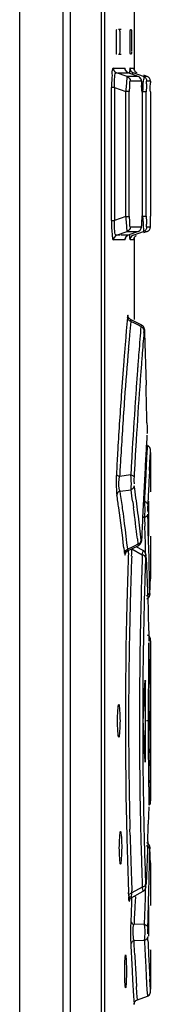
# Model space of a CAD drawing. Header units: inches. Extents: x 0 to 117, y 0 to 83.
# Tile 23 of 74: x 57.955 to 58.268, y 48.472 to 50.824. Entities that reach past the tile are written whole.
import ezdxf

# ---------------------------------------------------------------- set-up
doc = ezdxf.new("R2010")
doc.units = ezdxf.units.IN
doc.header["$LTSCALE"] = 6.431102
doc.header["$MEASUREMENT"] = 0
doc.layers.get('0').update_dxf_attribs({"linetype": 'CONTINUOUS'})

msp = doc.modelspace()

# ---------------------------------------------------------------- linework, layer by layer
at = {"color": 7, "linetype": 'CONTINUOUS'}
for p, q in [((57.9545, 29.4442), (57.9545, 55.0909)), ((58.0582, 29.4202), (58.0582, 55.0909)), ((58.0747, 52.8128), (58.0747, 47.7705)), ((58.1496, 47.8142), (58.1496, 52.826)), ((58.1575, 47.8142), (58.1575, 52.826)), ((58.2271, 50.8476), (58.2271, 50.7029)), ((58.1851, 50.7492), (58.1851, 50.7925)), ((58.1962, 50.8004), (58.1897, 50.8004)), ((58.1929, 50.7925), (58.1929, 50.7492)), ((58.2181, 50.7477), (58.2181, 50.7925)), ((58.2183, 50.8004), (58.2205, 50.8004)), ((58.2206, 50.7966), (58.2206, 50.794)), ((58.2206, 50.794), (58.2206, 50.7492)), ((58.1897, 50.7413), (58.1962, 50.7413)), ((58.2205, 50.7413), (58.2183, 50.7413)), ((58.2206, 50.7492), (58.2206, 50.7478)), ((58.1778, 50.7083), (58.2056, 50.7083)), ((58.2103, 50.6884), (58.1855, 50.6972)), ((58.1893, 50.6972), (58.2111, 50.6972)), ((58.2069, 50.7034), (58.2061, 50.7075)), ((58.2111, 50.6972), (58.2133, 50.6972)), ((58.2133, 50.6972), (58.2133, 50.6972)), ((58.2369, 50.6884), (58.2134, 50.6971)), ((58.2174, 50.7083), (58.2261, 50.7083)), ((58.2383, 50.6924), (58.2251, 50.6972)), ((58.2267, 50.707), (58.2267, 50.707)), ((58.2134, 50.6884), (58.2103, 50.6884)), ((58.2367, 50.6885), (58.2134, 50.6884)), ((58.2444, 50.6774), (58.218, 50.6774)), ((58.2367, 50.6885), (58.2368, 50.6884)), ((58.2368, 50.6884), (58.2368, 50.6884)), ((58.2494, 50.6885), (58.2383, 50.6924)), ((58.2581, 50.6885), (58.2504, 50.6913)), ((58.2581, 50.6885), (58.2508, 50.6885)), ((58.2659, 50.6774), (58.2571, 50.6774)), ((58.2581, 50.6885), (58.2581, 50.6885)), ((58.1731, 50.3445), (58.1731, 50.6618)), ((58.1808, 50.6618), (58.1731, 50.6618)), ((58.1808, 50.6618), (58.1808, 50.3445)), ((58.1808, 50.6618), (58.2078, 50.6523)), ((58.2078, 50.354), (58.2078, 50.6523)), ((58.2155, 50.6523), (58.2078, 50.6523)), ((58.2155, 50.354), (58.2155, 50.6523)), ((58.246, 50.6547), (58.246, 50.3554)), ((58.2461, 50.6509), (58.246, 50.6509)), ((58.256, 50.6519), (58.2483, 50.6519)), ((58.256, 50.3544), (58.256, 50.6519)), ((58.2661, 50.6514), (58.2661, 50.3549)), ((58.1731, 50.3445), (58.1808, 50.3445)), ((58.2078, 50.354), (58.1808, 50.3445)), ((58.2078, 50.354), (58.2155, 50.354)), ((58.2455, 50.335), (58.2459, 50.3462)), ((58.246, 50.3554), (58.2461, 50.3554)), ((58.2483, 50.3544), (58.256, 50.3544)), ((58.2487, 50.3481), (58.2483, 50.3544)), ((58.1855, 50.3091), (58.2103, 50.3178)), ((58.2103, 50.3178), (58.2343, 50.3178)), ((58.2369, 50.3179), (58.2134, 50.3091)), ((58.218, 50.3289), (58.2444, 50.3289)), ((58.2367, 50.3178), (58.2215, 50.3122)), ((58.2343, 50.3178), (58.2367, 50.3178)), ((58.2368, 50.3178), (58.2367, 50.3178)), ((58.2368, 50.3178), (58.2368, 50.3178)), ((58.2382, 50.3138), (58.2494, 50.3178)), ((58.2581, 50.3178), (58.2498, 50.3148)), ((58.2581, 50.3178), (58.2498, 50.3148)), ((58.2534, 50.3178), (58.2576, 50.3178)), ((58.2571, 50.3289), (58.2654, 50.3289)), ((58.2581, 50.3178), (58.2581, 50.3178)), ((58.2056, 50.298), (58.1778, 50.298)), ((58.1933, 50.3091), (58.1855, 50.3091)), ((58.1983, 50.3091), (58.1958, 50.3091)), ((58.2052, 50.3091), (58.1983, 50.3091)), ((58.2133, 50.3091), (58.2052, 50.3091)), ((58.2097, 50.3069), (58.21, 50.3072)), ((58.2215, 50.3122), (58.2133, 50.3091)), ((58.2133, 50.3091), (58.2133, 50.3091)), ((58.2266, 50.298), (58.2174, 50.298)), ((58.2251, 50.3091), (58.2382, 50.3138)), ((58.2271, 50.3035), (58.2271, 50.1077)), ((58.2452, 50.0943), (58.2188, 50.1077)), ((58.2507, 50.0767), (58.2512, 50.0815)), ((58.2522, 50.0764), (58.2522, 50.076)), ((58.2522, 50.076), (58.253, 50.0511)), ((58.253, 50.0511), (58.2537, 50.0261)), ((58.2537, 50.0261), (58.2543, 50.0011)), ((58.2543, 50.0011), (58.2557, 49.9512)), ((58.2579, 49.8605), (58.2581, 49.8512)), ((58.2587, 49.8066), (58.2579, 49.7912)), ((58.2571, 49.7767), (58.256, 49.7574)), ((58.2579, 49.7912), (58.2571, 49.7767)), ((58.2648, 49.7662), (58.2656, 49.7805)), ((58.2656, 49.7805), (58.2662, 49.7901)), ((58.2662, 49.7901), (58.2665, 49.7955)), ((58.2665, 49.7901), (58.2665, 49.6958)), ((58.2638, 49.7473), (58.2648, 49.7662)), ((58.1929, 49.7382), (58.1927, 49.733)), ((58.2193, 49.7364), (58.1927, 49.7329)), ((58.1938, 49.6979), (58.2198, 49.7011)), ((58.195, 49.6897), (58.1938, 49.6979)), ((58.2529, 49.6967), (58.2522, 49.6812)), ((58.2534, 49.7054), (58.2529, 49.6967)), ((58.2239, 49.6721), (58.2258, 49.6577)), ((58.2522, 49.6812), (58.2518, 49.6731)), ((58.2594, 49.6519), (58.2596, 49.6474)), ((58.2603, 49.6215), (58.2596, 49.6423)), ((58.2623, 49.6233), (58.2624, 49.6434)), ((58.2065, 49.6052), (58.2046, 49.6206)), ((58.2538, 49.5932), (58.2527, 49.6138)), ((58.2609, 49.6008), (58.2603, 49.6215)), ((58.2622, 49.6133), (58.2623, 49.6233)), ((58.2622, 49.6032), (58.2622, 49.6133)), ((58.2084, 49.5897), (58.2065, 49.6052)), ((58.2102, 49.5742), (58.2084, 49.5897)), ((58.2442, 49.5803), (58.2425, 49.5948)), ((58.2546, 49.5724), (58.2538, 49.5932)), ((58.2616, 49.58), (58.2609, 49.6008)), ((58.2621, 49.5976), (58.2622, 49.6032)), ((58.2665, 49.5898), (58.2665, 49.506)), ((58.212, 49.5588), (58.2102, 49.5742)), ((58.2118, 49.5547), (58.2381, 49.5677)), ((58.2489, 49.5555), (58.2321, 49.5648)), ((58.235, 49.5838), (58.2364, 49.5708)), ((58.2454, 49.5855), (58.2454, 49.585)), ((58.2547, 49.5479), (58.2546, 49.5724)), ((58.2627, 49.5385), (58.2616, 49.58)), ((58.2028, 49.5619), (58.2037, 49.5539)), ((58.2037, 49.5539), (58.2043, 49.5493)), ((58.2065, 49.5487), (58.2071, 49.5569)), ((58.2136, 49.5491), (58.2138, 49.5555)), ((58.2213, 49.5426), (58.2216, 49.5487)), ((58.2216, 49.5487), (58.2218, 49.555)), ((58.2218, 49.555), (58.222, 49.5598)), ((58.222, 49.5598), (58.2467, 49.5458)), ((58.2467, 49.5458), (58.2466, 49.5414)), ((58.2467, 49.5458), (58.2481, 49.552)), ((58.2555, 49.541), (58.2555, 49.5404)), ((58.2555, 49.5404), (58.2557, 49.5368)), ((58.2557, 49.5368), (58.2564, 49.5197)), ((58.2564, 49.5197), (58.2573, 49.499)), ((58.2633, 49.5177), (58.2627, 49.5385)), ((58.2638, 49.497), (58.2633, 49.5177)), ((58.2573, 49.499), (58.2581, 49.4783)), ((58.2642, 49.4762), (58.2638, 49.497)), ((58.2661, 49.4926), (58.2664, 49.5029)), ((58.2663, 49.5), (58.2661, 49.4926)), ((58.2664, 49.5029), (58.2663, 49.5)), ((58.2664, 49.5029), (58.2665, 49.5046)), ((58.2665, 49.5045), (58.2664, 49.5029)), ((58.2665, 49.506), (58.2665, 49.5045)), ((58.2665, 49.5046), (58.2665, 49.506)), ((58.2581, 49.4783), (58.2589, 49.4576)), ((58.2646, 49.4554), (58.2642, 49.4762)), ((58.2654, 49.4693), (58.2658, 49.4824)), ((58.2661, 49.4926), (58.2658, 49.4823)), ((58.2658, 49.4824), (58.2661, 49.4926)), ((58.2589, 49.4576), (58.2603, 49.4161)), ((58.2649, 49.4533), (58.2654, 49.4693)), ((58.2649, 49.4533), (58.2649, 49.4531)), ((58.2603, 49.4161), (58.261, 49.3954)), ((58.261, 49.3954), (58.2617, 49.3747)), ((58.2617, 49.3747), (58.2622, 49.3539)), ((58.2621, 49.3241), (58.2623, 49.3356)), ((58.2659, 49.3042), (58.2665, 49.3423)), ((58.2665, 49.3398), (58.2665, 48.9578)), ((58.2619, 49.3066), (58.2621, 49.3241)), ((58.2655, 49.2736), (58.2657, 49.2898)), ((58.2657, 49.2898), (58.2659, 49.3042)), ((58.2653, 49.2557), (58.2655, 49.2736)), ((58.2538, 49.2394), (58.2538, 49.0583)), ((58.2651, 49.2361), (58.2653, 49.2557)), ((58.2648, 49.1488), (58.2648, 49.1719)), ((58.249, 49.1488), (58.249, 49.1495)), ((58.2648, 49.1488), (58.257, 49.1488)), ((58.2648, 49.1256), (58.2648, 49.1488)), ((58.2652, 49.0611), (58.265, 49.0819)), ((58.2653, 49.0412), (58.2652, 49.0611)), ((58.2659, 48.9925), (58.2657, 49.007)), ((58.2661, 48.9804), (58.2659, 48.9925)), ((58.2662, 48.9704), (58.2661, 48.9804)), ((58.2664, 48.9628), (58.2662, 48.9704)), ((58.2665, 48.9549), (58.2664, 48.9628)), ((58.2622, 48.9437), (58.2617, 48.9229)), ((58.2617, 48.9229), (58.261, 48.9022)), ((58.2176, 48.8759), (58.2172, 48.8897)), ((58.2596, 48.8608), (58.2589, 48.84)), ((58.2589, 48.84), (58.2581, 48.8193)), ((58.2642, 48.8214), (58.2646, 48.8422)), ((58.2654, 48.8284), (58.2649, 48.8443)), ((58.2581, 48.8193), (58.2564, 48.7779)), ((58.2638, 48.8007), (58.2642, 48.8214)), ((58.2658, 48.8153), (58.2654, 48.8284)), ((58.2661, 48.805), (58.2658, 48.8153)), ((58.2658, 48.8153), (58.2661, 48.805)), ((58.2633, 48.7799), (58.2638, 48.8007)), ((58.2663, 48.7976), (58.2661, 48.805)), ((58.2661, 48.805), (58.2664, 48.7947)), ((58.2664, 48.7947), (58.2663, 48.7976)), ((58.2665, 48.7931), (58.2664, 48.7947)), ((58.2664, 48.7947), (58.2665, 48.793)), ((58.2665, 48.7916), (58.2665, 48.7931)), ((58.2665, 48.793), (58.2665, 48.7916)), ((58.2665, 48.7916), (58.2665, 48.7079)), ((58.2564, 48.7779), (58.2557, 48.7607)), ((58.222, 48.7378), (58.2218, 48.7426)), ((58.2218, 48.7272), (58.2489, 48.7421)), ((58.2467, 48.7518), (58.222, 48.7379)), ((58.2466, 48.7562), (58.2467, 48.7518)), ((58.2546, 48.7252), (58.2547, 48.7497)), ((58.2557, 48.7607), (58.2555, 48.7572)), ((58.2555, 48.7572), (58.2555, 48.7567)), ((58.2142, 48.7311), (58.2139, 48.739)), ((58.2163, 48.7205), (58.2165, 48.7237)), ((58.2168, 48.7291), (58.2168, 48.7285)), ((58.2211, 48.7268), (58.2207, 48.7142)), ((58.2301, 48.7283), (58.2292, 48.7062)), ((58.2538, 48.7045), (58.2546, 48.7252)), ((58.2603, 48.6761), (58.2616, 48.7176)), ((58.2616, 48.7176), (58.2618, 48.726)), ((58.2207, 48.7142), (58.2199, 48.6921)), ((58.2292, 48.7062), (58.228, 48.6843)), ((58.2527, 48.6838), (58.2538, 48.7045)), ((58.2622, 48.6944), (58.2621, 48.7)), ((58.2622, 48.6871), (58.2622, 48.6944)), ((58.2665, 48.7079), (58.2661, 48.7079)), ((58.2198, 48.6881), (58.2191, 48.67)), ((58.2199, 48.6921), (58.2198, 48.6881)), ((58.2518, 48.6631), (58.2527, 48.6838)), ((58.2596, 48.6553), (58.2603, 48.6761)), ((58.2624, 48.6642), (58.2622, 48.6871)), ((58.2518, 48.6631), (58.2269, 48.6622)), ((58.2625, 48.6341), (58.2624, 48.6642)), ((58.227, 48.6239), (58.2518, 48.6245)), ((58.2274, 48.6152), (58.227, 48.6239)), ((58.26, 48.6242), (58.2596, 48.6332)), ((58.2282, 48.5996), (58.2274, 48.6152)), ((58.2665, 48.6018), (58.2665, 48.5075)), ((58.2287, 48.5897), (58.2282, 48.5996)), ((58.2236, 48.5309), (58.2259, 48.4912)), ((58.256, 48.5402), (58.2571, 48.5209)), ((58.2656, 48.5171), (58.2648, 48.5315)), ((58.2339, 48.4986), (58.233, 48.5141)), ((58.2571, 48.5209), (58.2579, 48.5063)), ((58.2579, 48.5063), (58.2587, 48.4916)), ((58.2662, 48.5075), (58.2656, 48.5171)), ((58.2665, 48.5022), (58.2662, 48.5075)), ((58.2259, 48.4912), (58.2271, 48.4721)), ((58.2349, 48.4824), (58.2339, 48.4986)), ((58.2349, 48.4823), (58.2587, 48.491))]:
    msp.add_line(p, q, dxfattribs=at)
for points in [[(58.1851, 50.7925), (58.1851, 50.7939), (58.1851, 50.7952), (58.1852, 50.7963), (58.1852, 50.7974), (58.1853, 50.7984), (58.1854, 50.7992), (58.1855, 50.7998), (58.1856, 50.8002), (58.1857, 50.8004)], [(58.1923, 50.8004), (58.1924, 50.8002), (58.1925, 50.7999), (58.1926, 50.7993), (58.1926, 50.7986), (58.1927, 50.7976), (58.1928, 50.7965), (58.1928, 50.7953), (58.1928, 50.794), (58.1929, 50.7925)], [(58.2181, 50.7925), (58.2181, 50.7939), (58.2181, 50.7952), (58.2181, 50.7963), (58.2181, 50.7974), (58.2181, 50.7984), (58.2182, 50.7992), (58.2182, 50.7998), (58.2182, 50.8002), (58.2183, 50.8004)], [(58.2205, 50.8004), (58.2205, 50.8002), (58.2205, 50.7999), (58.2205, 50.7994), (58.2206, 50.7987), (58.2206, 50.7977), (58.2206, 50.7966)], [(58.1857, 50.7413), (58.1856, 50.7415), (58.1855, 50.7418), (58.1854, 50.7423), (58.1853, 50.7431), (58.1853, 50.744), (58.1852, 50.7451), (58.1851, 50.7463), (58.1851, 50.7477), (58.1851, 50.7492)], [(58.1929, 50.7492), (58.1929, 50.7478), (58.1928, 50.7465), (58.1928, 50.7454), (58.1927, 50.7443), (58.1927, 50.7433), (58.1926, 50.7425), (58.1925, 50.7419), (58.1924, 50.7415), (58.1923, 50.7413)], [(58.2181, 50.744), (58.2181, 50.7451), (58.2181, 50.7463), (58.2181, 50.7477)], [(58.2183, 50.7413), (58.2183, 50.7415), (58.2182, 50.7418), (58.2182, 50.7423), (58.2181, 50.7431), (58.2181, 50.744)], [(58.2206, 50.7465), (58.2206, 50.7454), (58.2206, 50.7443), (58.2206, 50.7433), (58.2205, 50.7425), (58.2205, 50.7419), (58.2205, 50.7415), (58.2205, 50.7413)], [(58.1778, 50.7083), (58.1778, 50.7076), (58.1778, 50.707), (58.1779, 50.7063), (58.178, 50.7057), (58.1782, 50.7051), (58.1784, 50.7044), (58.1786, 50.7038), (58.1789, 50.7032), (58.1791, 50.7027)], [(58.1791, 50.7027), (58.1796, 50.7018), (58.1802, 50.7011), (58.1808, 50.7003), (58.1815, 50.6996), (58.1822, 50.699), (58.1829, 50.6985), (58.1837, 50.698), (58.1846, 50.6975), (58.1855, 50.6972)], [(58.207, 50.7029), (58.2068, 50.7035), (58.2066, 50.704), (58.2067, 50.7039)], [(58.2133, 50.6972), (58.2112, 50.6982), (58.2094, 50.6997), (58.2081, 50.7012), (58.2072, 50.7025), (58.207, 50.7029)], [(58.2174, 50.7083), (58.2174, 50.7073), (58.2175, 50.7064), (58.2177, 50.7055), (58.2179, 50.7046), (58.2183, 50.7037), (58.2187, 50.7029), (58.2191, 50.7021), (58.2196, 50.7013), (58.2202, 50.7006)], [(58.2202, 50.7006), (58.2206, 50.7001), (58.2211, 50.6996), (58.2216, 50.6992), (58.2222, 50.6988), (58.2227, 50.6984), (58.2233, 50.698), (58.2239, 50.6977), (58.2245, 50.6974), (58.2251, 50.6972)], [(58.2269, 50.7057), (58.2268, 50.7059), (58.2267, 50.7066), (58.2267, 50.707)], [(58.246, 50.6547), (58.246, 50.658), (58.2459, 50.6612), (58.2459, 50.6642), (58.2458, 50.667), (58.2456, 50.6695), (58.2455, 50.6718), (58.2453, 50.6738), (58.2452, 50.6756), (58.245, 50.6771), (58.2447, 50.6785), (58.2444, 50.6799), (58.2438, 50.6817), (58.2428, 50.6836), (58.2412, 50.6856), (58.239, 50.6874), (58.2368, 50.6884)], [(58.2368, 50.3178), (58.2384, 50.3186), (58.2406, 50.3202), (58.2423, 50.3221), (58.2435, 50.324), (58.2442, 50.3259), (58.2447, 50.3274), (58.2448, 50.3283)], [(58.2056, 50.298), (58.2056, 50.2991), (58.2058, 50.3001), (58.206, 50.3011), (58.2063, 50.3021), (58.2067, 50.3031), (58.2072, 50.304), (58.2078, 50.3049), (58.2084, 50.3057), (58.2091, 50.3065)], [(58.2068, 50.3035), (58.2067, 50.3028), (58.2067, 50.3025), (58.2067, 50.3023), (58.2067, 50.3025), (58.2069, 50.3031), (58.2075, 50.3042), (58.2083, 50.3055)], [(58.2091, 50.3065), (58.2095, 50.3068), (58.2099, 50.3072), (58.2104, 50.3075), (58.2108, 50.3079), (58.2113, 50.3082), (58.2118, 50.3084), (58.2123, 50.3087), (58.2128, 50.3089), (58.2133, 50.3091)], [(58.2266, 50.298), (58.2267, 50.2999), (58.2271, 50.3015), (58.2276, 50.3028), (58.228, 50.3037), (58.2284, 50.3044), (58.229, 50.3052), (58.2299, 50.3062), (58.2311, 50.3073), (58.2325, 50.3083)], [(58.2267, 50.2997), (58.2267, 50.2997), (58.2267, 50.2994), (58.2267, 50.2993), (58.2267, 50.2993), (58.2267, 50.2994), (58.2267, 50.2998), (58.2269, 50.3005)], [(58.2188, 50.1077), (58.2185, 50.1079), (58.2169, 50.109), (58.2155, 50.1103), (58.2144, 50.1116), (58.2137, 50.1129), (58.2133, 50.1138), (58.2131, 50.1144)], [(58.2522, 50.0764), (58.2522, 50.0783), (58.2521, 50.0801), (58.252, 50.0816), (58.2519, 50.0829), (58.2518, 50.084), (58.2516, 50.0851), (58.2514, 50.0864), (58.2509, 50.0878), (58.2502, 50.0893), (58.2493, 50.0908), (58.2481, 50.0922), (58.2465, 50.0935), (58.2452, 50.0943)], [(58.2665, 49.7955), (58.2664, 49.7973), (58.2658, 49.7996), (58.2646, 49.8019), (58.263, 49.8039), (58.2608, 49.8056), (58.2587, 49.8066)], [(58.2621, 49.5926), (58.2621, 49.5962), (58.2621, 49.5976)], [(58.2622, 49.5898), (58.2622, 49.5899), (58.2622, 49.5903), (58.2622, 49.5908), (58.2622, 49.5916)], [(58.2381, 49.5677), (58.2392, 49.5683), (58.241, 49.5698), (58.2425, 49.5715), (58.2436, 49.5733), (58.2443, 49.575)], [(58.2443, 49.575), (58.2446, 49.5764), (58.2449, 49.5778), (58.2451, 49.5792)], [(58.2451, 49.5792), (58.2452, 49.5808), (58.2453, 49.5826), (58.2454, 49.5847), (58.2454, 49.585)], [(58.2064, 49.5489), (58.2064, 49.5487), (58.2063, 49.5483), (58.2063, 49.5481), (58.2063, 49.5483), (58.2065, 49.5489)], [(58.2065, 49.5489), (58.207, 49.5499), (58.2077, 49.5512), (58.2089, 49.5525), (58.2104, 49.5539), (58.212, 49.5549)], [(58.2555, 49.541), (58.2555, 49.5413), (58.2554, 49.5427), (58.2553, 49.5438), (58.2552, 49.5448), (58.2551, 49.5458), (58.255, 49.5467), (58.2548, 49.5479), (58.2543, 49.5492), (58.2537, 49.5506), (58.2528, 49.552), (58.2516, 49.5535), (58.2501, 49.5548), (58.2489, 49.5555)], [(58.264, 49.4467), (58.2645, 49.4482), (58.2647, 49.4494), (58.2648, 49.4503), (58.2648, 49.451), (58.2649, 49.4519), (58.2649, 49.4528), (58.2649, 49.4531)], [(58.2579, 49.4403), (58.2594, 49.4411), (58.261, 49.4424), (58.2623, 49.4437), (58.2632, 49.4452), (58.264, 49.4467)], [(58.2579, 49.4403), (58.2591, 49.4409), (58.2606, 49.4421), (58.2619, 49.4434), (58.263, 49.4448), (58.2638, 49.4463)], [(58.2665, 49.3426), (58.2664, 49.3442), (58.2661, 49.3458), (58.2655, 49.3475), (58.2646, 49.3491), (58.2635, 49.3506), (58.262, 49.352), (58.2603, 49.3531), (58.2587, 49.3538)], [(58.249, 49.1502), (58.249, 49.1508), (58.249, 49.1515), (58.2491, 49.1521), (58.2491, 49.1527), (58.2491, 49.1533), (58.2491, 49.1539), (58.2491, 49.1544)], [(58.2491, 49.1432), (58.2491, 49.1438), (58.2491, 49.1443), (58.2491, 49.1449), (58.2491, 49.1455), (58.249, 49.1461), (58.249, 49.1468), (58.249, 49.1474), (58.249, 49.1481)], [(58.2639, 48.9475), (58.2648, 48.9488), (58.2655, 48.9501), (58.266, 48.9514), (58.2663, 48.9526), (58.2665, 48.9539), (58.2665, 48.9549)], [(58.2649, 48.8447), (58.2649, 48.8455), (58.2649, 48.8462), (58.2648, 48.8468), (58.2648, 48.8475), (58.2646, 48.8485), (58.2644, 48.8497), (58.2639, 48.851), (58.2633, 48.8523), (58.2625, 48.8536), (58.2615, 48.8548), (58.2603, 48.8559), (58.2589, 48.8568), (58.2579, 48.8573)], [(58.2489, 48.7421), (58.25, 48.7428), (58.2516, 48.7442), (58.2529, 48.7456), (58.2538, 48.7471)], [(58.2538, 48.7471), (58.2544, 48.7486), (58.2548, 48.75), (58.2551, 48.7512), (58.2552, 48.7523), (58.2553, 48.7533), (58.2554, 48.7544), (58.2554, 48.7557), (58.2555, 48.7567)], [(58.2162, 48.7207), (58.2162, 48.7206), (58.2162, 48.7202), (58.2161, 48.72), (58.2162, 48.7202), (58.2164, 48.7208), (58.2168, 48.722), (58.2176, 48.7234), (58.2188, 48.7249), (58.2202, 48.7262), (58.2217, 48.7272)], [(58.2621, 48.7), (58.2621, 48.7038), (58.2621, 48.7049)], [(58.2622, 48.7059), (58.2622, 48.7067), (58.2622, 48.7073), (58.2622, 48.7077), (58.2622, 48.7079)], [(58.2271, 48.4711), (58.2272, 48.4725), (58.2275, 48.4742), (58.2281, 48.4759), (58.229, 48.4776), (58.2301, 48.4791), (58.2316, 48.4805), (58.2333, 48.4816), (58.2349, 48.4824)], [(58.2587, 48.491), (58.2608, 48.492), (58.263, 48.4937), (58.2646, 48.4957), (58.2658, 48.498), (58.2664, 48.5004), (58.2665, 48.5021)]]:
    msp.add_lwpolyline(points, dxfattribs=at)
for centre, radius, start, end in [((57.7807, 50.3556), 0.4654, 358.852, 359.9807), ((57.1484, 50.2627), 1.1036, 4.1252, 4.4394), ((55.1156, 50.3549), 3.1505, 359.8376, 0.0002), ((56.4682, 50.3508), 1.7979, 359.6008, 359.8456), ((69.2632, 49.1457), 11.0941, 174.99972, 175.16758), ((69.0369, 49.146), 10.8601, 174.94288, 175.11205), ((55.8582, 45.4984), 5.1748, 62.5537, 62.8566), ((70.0565, 49.1052), 11.8542, 175.23054, 175.3749), ((69.3237, 49.1406), 11.1548, 175.16761, 175.34696), ((69.0836, 49.142), 10.907, 175.11208, 175.29391), ((69.7239, 49.1321), 11.5204, 175.37503, 175.53741), ((66.1487, 49.4028), 7.9267, 175.12318, 175.52973), ((69.3828, 49.1358), 11.2141, 175.34695, 175.53753), ((69.1352, 49.1378), 10.9587, 175.29392, 175.91171), ((69.5103, 49.1488), 11.3062, 175.53748, 175.7177), ((69.5071, 49.1375), 11.2955, 175.51575, 175.69319), ((69.3627, 49.1373), 11.194, 175.5372, 175.95716), ((69.5359, 49.147), 11.3319, 175.71824, 175.91563), ((70.5915, 49.055), 12.3831, 175.68965, 175.86807), ((69.7127, 49.1343), 11.5091, 175.91556, 176.12487), ((69.9019, 49.1034), 11.6918, 175.86099, 176.48673), ((25.181, 49.1046), 33.0855, 1.30918, 1.46616), ((69.2889, 49.1425), 11.12, 175.95728, 176.66976), ((69.0598, 49.1433), 10.8831, 175.91209, 176.63413), ((69.7994, 49.1284), 11.596, 176.1246, 176.77278), ((64.2655, 49.4496), 6.0197, 176.36628, 176.56137), ((68.219, 49.2076), 10.0057, 176.49179, 176.74467), ((66.5389, 49.3128), 8.2972, 176.55977, 176.71669), ((69.1894, 49.1483), 11.0203, 176.66956, 176.92954), ((68.9693, 49.1485), 10.7925, 176.63399, 176.86799), ((69.4243, 49.15), 11.2203, 176.7751, 177.0042), ((69.2632, 49.1563), 11.026, 176.71565, 176.84511), ((67.4855, 49.2494), 9.2709, 176.74499, 177.02437), ((70.886, 49.0663), 12.6513, 176.84233, 176.96801), ((70.2083, 49.1209), 11.9692, 176.95154, 177.06581), ((70.9899, 49.0607), 12.7553, 176.96799, 177.10315), ((69.1389, 49.1759), 10.8984, 177.067, 177.21506), ((69.5997, 49.1331), 11.3525, 176.89848, 177.01546), ((54.5072, 49.1678), 3.7597, 7.8551, 8.3001), ((69.1729, 49.1555), 10.9251, 177.01623, 177.16113), ((58.3501, 49.7095), 0.1654, 184.3327, 185.9107), ((58.3024, 49.7046), 0.1175, 185.8855, 187.8922), ((54.4739, 49.1322), 3.7536, 8.0454, 8.522), ((54.4868, 49.1417), 3.7485, 7.8177, 8.4075), ((54.494, 49.1582), 3.7651, 7.8446, 8.2892), ((71.0556, 49.0574), 12.8212, 177.10311, 177.23877), ((69.2319, 49.1526), 10.9842, 177.16138, 177.32952), ((54.5154, 49.1689), 3.7514, 7.4094, 7.8551), ((69.178, 49.1473), 10.9414, 177.23507, 177.39087), ((58.5007, 49.6534), 0.2414, 177.3973, 180.3523), ((47.2091, 49.6993), 11.0535, 359.71037, 359.86683), ((54.4872, 49.134), 3.7402, 6.5699, 8.0461), ((54.492, 49.1424), 3.7433, 7.3404, 7.8177), ((54.5115, 49.1606), 3.7474, 6.4854, 7.6226), ((54.5229, 49.1699), 3.7438, 6.9631, 7.4094), ((67.0239, 49.2456), 8.7851, 177.39178, 177.58661), ((54.5301, 49.1708), 3.7366, 6.5162, 6.9631), ((65.9081, 49.2927), 7.6683, 177.58734, 177.81177), ((58.1979, 48.3914), 1.2443, 87.5206, 87.7193), ((59.1065, 49.6649), 0.8552, 182.0356, 182.3711), ((59.7316, 49.6921), 1.4809, 182.4222, 183.0307), ((61.7443, 42.4465), 7.9411, 116.21461, 116.41109), ((69.2081, 49.15), 11.0018, 177.92113, 178.08942), ((68.6916, 49.1551), 10.4774, 177.88049, 178.04867), ((70.9691, 49.1179), 12.7295, 178.0933, 178.29368), ((70.1893, 49.1212), 11.9422, 177.99386, 178.21817), ((69.3327, 49.1458), 11.1264, 178.0892, 178.35643), ((68.8503, 49.1496), 10.6362, 178.04852, 178.3217), ((70.8931, 49.12), 12.6536, 178.2932, 178.52473), ((69.7145, 49.1359), 11.4671, 178.21796, 178.46034), ((69.2306, 49.1486), 11.0243, 178.35607, 178.57874), ((68.7988, 49.1511), 10.5847, 178.32132, 178.53476), ((70.5156, 49.1296), 12.2759, 178.52425, 178.77124), ((69.1373, 49.1515), 10.8897, 178.46069, 179.00098), ((69.1943, 49.1498), 10.988, 178.5799, 178.93137), ((68.7919, 49.1515), 10.5777, 178.536, 178.9111), ((70.2673, 49.1351), 12.0276, 178.77207, 179.0289), ((69.2074, 49.1488), 11.0011, 178.92768, 181.08163), ((68.9169, 49.1488), 10.7029, 178.90959, 181.09075), ((69.3708, 49.1456), 11.131, 179.00437, 181.03233), ((69.2987, 49.1488), 11.0511, 179.00162, 180.99838), ((69.4196, 49.1471), 11.1589, 179.18072, 179.49116), ((47.2262, 49.6986), 11.0364, 357.17372, 357.6443), ((69.1345, 49.1501), 10.8737, 179.494, 179.66133), ((69.3888, 49.149), 11.124, 179.55175, 179.882), ((69.3952, 49.1485), 11.1345, 179.66085, 179.82867), ((69.3166, 49.1488), 11.0559, 179.82902, 180.33667), ((47.2262, 48.5991), 11.0364, 2.3557, 2.82628), ((69.6342, 49.1494), 11.3694, 180.12021, 180.3405), ((69.1054, 49.1474), 10.8447, 180.33562, 180.50392), ((69.4367, 49.1509), 11.176, 180.5071, 180.81858), ((69.3329, 49.1491), 11.068, 180.55847, 180.73566), ((70.0853, 49.1597), 11.8246, 180.81624, 180.95769), ((69.1041, 49.1453), 10.8565, 180.99761, 181.27432), ((69.2373, 49.1487), 11.031, 181.07824, 181.36862), ((68.8121, 49.1464), 10.598, 181.08845, 181.38794), ((69.4253, 49.1462), 11.1855, 181.03064, 181.30514), ((69.2134, 49.1484), 11.007, 181.3697, 181.64803), ((69.5335, 49.1489), 11.2938, 181.30634, 181.55969), ((69.1698, 49.1471), 10.9223, 181.27631, 181.53996), ((47.2184, 49.2503), 11.0481, 357.97923, 358.19431), ((68.7819, 49.146), 10.5678, 181.46482, 181.67872), ((68.8383, 49.1476), 10.6242, 181.67834, 181.95178), ((69.8697, 49.158), 11.63, 181.55925, 181.7887), ((69.7135, 49.1617), 11.4662, 181.5397, 181.78211), ((69.3025, 49.1508), 11.0962, 181.6474, 181.91309), ((69.986, 49.1615), 11.7465, 181.78833, 181.97728), ((70.1888, 49.1764), 11.9416, 181.7819, 182.00622), ((69.0927, 49.1437), 10.8863, 181.91266, 182.13062), ((68.6311, 49.1405), 10.4169, 181.95124, 182.18899), ((47.2149, 49.0473), 11.0516, 358.33445, 358.61366), ((57.7934, 48.6492), 0.4648, 12.3341, 12.7548), ((57.9249, 48.7421), 0.2922, 356.3966, 357.3505), ((57.6208, 48.7431), 0.6094, 358.6046, 358.9309), ((59.7609, 48.5966), 1.5355, 176.7268, 177.2779), ((58.9844, 48.6438), 0.7657, 178.0439, 181.3389), ((59.0888, 48.6291), 0.8625, 177.3147, 177.7999), ((58.7889, 48.6396), 0.5702, 181.375, 181.9319), ((68.9253, 49.1111), 10.6845, 182.61039, 182.7838), ((69.2155, 49.1442), 10.9678, 182.71791, 182.83877), ((58.6821, 48.636), 0.4633, 181.9261, 182.5718), ((64.6805, 48.9134), 6.4682, 182.64274, 183.17087), ((69.1782, 49.1424), 10.9305, 182.83893, 182.98377), ((68.8704, 49.1476), 10.6562, 183.00116, 183.16155), ((69.1012, 49.1197), 10.8606, 182.78422, 182.93293), ((70.3284, 49.2252), 12.1247, 183.16573, 183.2827), ((68.9339, 49.1512), 10.7198, 183.16213, 183.29751), ((70.1082, 49.1716), 11.869, 182.93409, 183.04941), ((69.7038, 49.17), 11.4568, 182.9847, 183.19506), ((68.5359, 49.128), 10.3212, 183.29582, 183.40972)]:
    msp.add_arc(centre, radius, start, end, dxfattribs=at)
for points, knots in [([(58.1778, 50.7083), (58.1737, 50.7064), (58.1757, 50.6859), (58.1731, 50.673), (58.1731, 50.6618)], [0, 0, 0, 0, 0.282853, 1, 1, 1, 1]), ([(58.1808, 50.6618), (58.1801, 50.6706), (58.1795, 50.6789), (58.1822, 50.6978), (58.1855, 50.6972)], [0, 0, 0, 0, 0.722721, 1, 1, 1, 1]), ([(58.2174, 50.7083), (58.2163, 50.7083), (58.2171, 50.7019), (58.2161, 50.6993), (58.2159, 50.6963)], [0, 0, 0, 0, 0.253788, 1, 1, 1, 1]), ([(58.2251, 50.6972), (58.2247, 50.6973), (58.2233, 50.6961), (58.2232, 50.6946), (58.223, 50.6937)], [0, 0, 0, 0, 0.318192, 1, 1, 1, 1]), ([(58.2078, 50.6523), (58.2082, 50.6569), (58.209, 50.6689), (58.2109, 50.681), (58.2103, 50.6884)], [0, 0, 0, 0, 0.380703, 1, 1, 1, 1]), ([(58.218, 50.6774), (58.2156, 50.6774), (58.2172, 50.664), (58.2155, 50.6584), (58.2155, 50.6523)], [0, 0, 0, 0, 0.283346, 1, 1, 1, 1]), ([(58.246, 50.6509), (58.246, 50.6571), (58.2438, 50.663), (58.247, 50.6773), (58.2444, 50.6774)], [0, 0, 0, 0, 0.706255, 1, 1, 1, 1]), ([(58.2483, 50.6519), (58.2489, 50.6604), (58.2473, 50.6708), (58.2524, 50.6864), (58.2494, 50.6885)], [0, 0, 0, 0, 0.701091, 1, 1, 1, 1]), ([(58.2571, 50.6774), (58.255, 50.6762), (58.2581, 50.6651), (58.256, 50.658), (58.256, 50.6519)], [0, 0, 0, 0, 0.28326, 1, 1, 1, 1]), ([(58.2661, 50.6514), (58.2661, 50.6576), (58.2635, 50.6646), (58.2681, 50.6763), (58.2659, 50.6774)], [0, 0, 0, 0, 0.712857, 1, 1, 1, 1]), ([(58.1731, 50.3445), (58.1731, 50.3333), (58.1732, 50.3173), (58.1755, 50.3043), (58.1766, 50.298), (58.1778, 50.298)], [0, 0, 0, 0, 0.713998, 0.923141, 1, 1, 1, 1]), ([(58.1855, 50.3091), (58.1822, 50.3085), (58.1795, 50.3273), (58.1801, 50.3357), (58.1808, 50.3445)], [0, 0, 0, 0, 0.277761, 1, 1, 1, 1]), ([(58.2103, 50.3178), (58.2104, 50.3188), (58.2097, 50.3309), (58.2087, 50.3429), (58.2078, 50.354)], [0, 0, 0, 0, 0.082857, 1, 1, 1, 1]), ([(58.2155, 50.354), (58.2156, 50.3479), (58.2172, 50.3418), (58.2157, 50.3293), (58.218, 50.3289)], [0, 0, 0, 0, 0.717297, 1, 1, 1, 1]), ([(58.2494, 50.3178), (58.2513, 50.3191), (58.2485, 50.3294), (58.2496, 50.3363), (58.2492, 50.3421)], [0, 0, 0, 0, 0.284597, 1, 1, 1, 1]), ([(58.256, 50.3544), (58.256, 50.3483), (58.2584, 50.3421), (58.2548, 50.3294), (58.2571, 50.3289)], [0, 0, 0, 0, 0.716726, 1, 1, 1, 1]), ([(58.2444, 50.3289), (58.245, 50.3291), (58.245, 50.3319), (58.2454, 50.3335), (58.2455, 50.335)], [0, 0, 0, 0, 0.269031, 1, 1, 1, 1]), ([(58.2659, 50.3289), (58.2662, 50.3296), (58.2656, 50.3329), (58.266, 50.3359), (58.2661, 50.3383)], [0, 0, 0, 0, 0.256019, 1, 1, 1, 1]), ([(58.2056, 50.298), (58.206, 50.2983), (58.2064, 50.3002), (58.2067, 50.3017), (58.2069, 50.3028)], [0, 0, 0, 0, 0.298599, 1, 1, 1, 1]), ([(58.2159, 50.31), (58.2161, 50.3076), (58.2163, 50.3038), (58.2167, 50.3001), (58.217, 50.2988)], [0, 0, 0, 0, 0.646587, 1, 1, 1, 1]), ([(58.2132, 50.1144), (58.213, 50.1157), (58.212, 50.1213), (58.2115, 50.1145), (58.2113, 50.1127)], [0, 0, 0, 0, 0.412792, 1, 1, 1, 1]), ([(58.2188, 50.1077), (58.2185, 50.1079), (58.2191, 50.105), (58.219, 50.1044), (58.2191, 50.1033)], [0, 0, 0, 0, 0.252982, 1, 1, 1, 1]), ([(58.2434, 50.0908), (58.2437, 50.0917), (58.2441, 50.0925), (58.2449, 50.0944), (58.2452, 50.0943)], [0, 0, 0, 0, 0.733051, 1, 1, 1, 1]), ([(58.2512, 50.0815), (58.2512, 50.0824), (58.2523, 50.0876), (58.252, 50.0792), (58.252, 50.0766)], [0, 0, 0, 0, 0.26773, 1, 1, 1, 1]), ([(58.2581, 49.8512), (58.2582, 49.8465), (58.258, 49.8456), (58.2581, 49.8353), (58.2579, 49.8357)], [0, 0, 0, 0, 0.91088, 1, 1, 1, 1]), ([(58.1849, 49.7386), (58.1851, 49.7372), (58.1878, 49.7346), (58.1908, 49.7334), (58.1927, 49.733)], [0, 0, 0, 0, 0.418541, 1, 1, 1, 1]), ([(58.1938, 49.6979), (58.1928, 49.6998), (58.19, 49.7114), (58.1902, 49.7236), (58.1927, 49.733)], [0, 0, 0, 0, 0.182576, 1, 1, 1, 1]), ([(58.2193, 49.7364), (58.2212, 49.736), (58.2242, 49.7347), (58.2269, 49.732), (58.2271, 49.7307)], [0, 0, 0, 0, 0.581089, 1, 1, 1, 1]), ([(58.2198, 49.7011), (58.2201, 49.7033), (58.2209, 49.7151), (58.2205, 49.727), (58.2193, 49.7364)], [0, 0, 0, 0, 0.195199, 1, 1, 1, 1]), ([(58.2271, 49.7307), (58.2268, 49.7259), (58.2252, 49.7246), (58.2273, 49.7149), (58.2274, 49.7152)], [0, 0, 0, 0, 0.928322, 1, 1, 1, 1]), ([(58.2518, 49.6731), (58.2539, 49.6725), (58.2574, 49.6702), (58.2596, 49.6663), (58.2596, 49.6644)], [0, 0, 0, 0, 0.530108, 1, 1, 1, 1]), ([(58.2518, 49.6345), (58.2536, 49.6445), (58.2537, 49.6575), (58.2524, 49.6704), (58.2518, 49.6731)], [0, 0, 0, 0, 0.781701, 1, 1, 1, 1]), ([(58.2596, 49.6423), (58.2595, 49.6406), (58.2572, 49.637), (58.2538, 49.6351), (58.2518, 49.6345)], [0, 0, 0, 0, 0.454171, 1, 1, 1, 1]), ([(58.2381, 49.5677), (58.2378, 49.5676), (58.237, 49.5692), (58.2367, 49.57), (58.2364, 49.5708)], [0, 0, 0, 0, 0.271681, 1, 1, 1, 1]), ([(58.2442, 49.5803), (58.2443, 49.5795), (58.2455, 49.5747), (58.2452, 49.5826), (58.2451, 49.585)], [0, 0, 0, 0, 0.263374, 1, 1, 1, 1]), ([(58.2043, 49.5493), (58.2043, 49.5504), (58.205, 49.5527), (58.2063, 49.5546), (58.2071, 49.5555)], [0, 0, 0, 0, 0.478341, 1, 1, 1, 1]), ([(58.2043, 49.5493), (58.2045, 49.5476), (58.2053, 49.5412), (58.2063, 49.5472), (58.2065, 49.5487)], [0, 0, 0, 0, 0.526703, 1, 1, 1, 1]), ([(58.2071, 49.5555), (58.2078, 49.5562), (58.2093, 49.5575), (58.2111, 49.5585), (58.212, 49.5588)], [0, 0, 0, 0, 0.503184, 1, 1, 1, 1]), ([(58.2121, 49.5549), (58.2118, 49.5547), (58.2118, 49.5571), (58.2119, 49.5578), (58.212, 49.5588)], [0, 0, 0, 0, 0.245522, 1, 1, 1, 1]), ([(58.2545, 49.5392), (58.2544, 49.5408), (58.2519, 49.5439), (58.2487, 49.5454), (58.2467, 49.5458)], [0, 0, 0, 0, 0.433676, 1, 1, 1, 1]), ([(58.2481, 49.552), (58.2483, 49.5529), (58.2488, 49.5535), (58.2486, 49.5556), (58.2489, 49.5555)], [0, 0, 0, 0, 0.748377, 1, 1, 1, 1]), ([(58.2555, 49.5404), (58.2554, 49.5423), (58.2549, 49.5499), (58.2547, 49.5415), (58.2547, 49.5393)], [0, 0, 0, 0, 0.451801, 1, 1, 1, 1]), ([(58.2568, 49.4476), (58.2589, 49.4482), (58.2623, 49.4501), (58.2646, 49.4537), (58.2646, 49.4554)], [0, 0, 0, 0, 0.546128, 1, 1, 1, 1]), ([(58.2649, 49.4533), (58.2649, 49.4524), (58.2647, 49.4477), (58.2647, 49.4542), (58.2647, 49.456)], [0, 0, 0, 0, 0.341654, 1, 1, 1, 1]), ([(58.2532, 49.2449), (58.2532, 49.2454), (58.2544, 49.2485), (58.2538, 49.2422), (58.2537, 49.2402)], [0, 0, 0, 0, 0.175333, 1, 1, 1, 1]), ([(58.1875, 49.1488), (58.1876, 49.162), (58.1907, 49.2144), (58.1936, 49.162), (58.1936, 49.1488)], [0, 0, 0, 0, 0.499905, 1, 1, 1, 1]), ([(58.1936, 49.1488), (58.1936, 49.1356), (58.1907, 49.0832), (58.1875, 49.1357), (58.1875, 49.1488)], [0, 0, 0, 0, 0.499767, 1, 1, 1, 1]), ([(58.2538, 49.0583), (58.2538, 49.0559), (58.254, 49.0539), (58.2532, 49.0491), (58.2533, 49.0521), (58.2533, 49.053)], [0, 0, 0, 0, 0.652439, 0.739715, 1, 1, 1, 1]), ([(58.2623, 48.962), (58.2624, 48.9579), (58.2623, 48.9532), (58.2624, 48.9483), (58.2622, 48.9476)], [0, 0, 0, 0, 0.854133, 1, 1, 1, 1]), ([(58.1919, 48.8455), (58.1919, 48.8586), (58.1949, 48.911), (58.1976, 48.8586), (58.1976, 48.8455)], [0, 0, 0, 0, 0.499899, 1, 1, 1, 1]), ([(58.1976, 48.8455), (58.1975, 48.8323), (58.1949, 48.7799), (58.1919, 48.8323), (58.1919, 48.8455)], [0, 0, 0, 0, 0.499772, 1, 1, 1, 1]), ([(58.2646, 48.8422), (58.2646, 48.8439), (58.2623, 48.8475), (58.2589, 48.8495), (58.2568, 48.85)], [0, 0, 0, 0, 0.453872, 1, 1, 1, 1]), ([(58.2646, 48.8422), (58.2646, 48.8438), (58.2647, 48.8498), (58.2649, 48.8442), (58.2649, 48.8428)], [0, 0, 0, 0, 0.536414, 1, 1, 1, 1]), ([(58.2467, 48.7518), (58.2476, 48.752), (58.2494, 48.7526), (58.2509, 48.7535), (58.2516, 48.7541)], [0, 0, 0, 0, 0.514196, 1, 1, 1, 1]), ([(58.2489, 48.7421), (58.2484, 48.742), (58.2487, 48.7458), (58.2478, 48.7469), (58.2475, 48.7484)], [0, 0, 0, 0, 0.256814, 1, 1, 1, 1]), ([(58.2516, 48.7541), (58.2524, 48.7547), (58.2537, 48.7559), (58.2544, 48.7576), (58.2545, 48.7584)], [0, 0, 0, 0, 0.548597, 1, 1, 1, 1]), ([(58.2545, 48.7584), (58.2546, 48.7562), (58.2549, 48.7477), (58.2552, 48.7558), (58.2552, 48.7577)], [0, 0, 0, 0, 0.52518, 1, 1, 1, 1]), ([(58.2142, 48.7311), (58.2144, 48.7267), (58.2125, 48.7223), (58.2163, 48.7159), (58.2162, 48.7193), (58.2163, 48.7205)], [0, 0, 0, 0, 0.747589, 0.80372, 1, 1, 1, 1]), ([(58.2142, 48.7311), (58.2143, 48.7319), (58.2151, 48.7337), (58.2164, 48.7349), (58.2172, 48.7355)], [0, 0, 0, 0, 0.451187, 1, 1, 1, 1]), ([(58.2172, 48.7355), (58.2179, 48.7361), (58.2194, 48.737), (58.2211, 48.7376), (58.222, 48.7378)], [0, 0, 0, 0, 0.487528, 1, 1, 1, 1]), ([(58.2218, 48.7273), (58.221, 48.7269), (58.2217, 48.7335), (58.2216, 48.7352), (58.222, 48.7378)], [0, 0, 0, 0, 0.252956, 1, 1, 1, 1]), ([(58.2191, 48.67), (58.2192, 48.6683), (58.2214, 48.6647), (58.2249, 48.6628), (58.2269, 48.6622)], [0, 0, 0, 0, 0.454418, 1, 1, 1, 1]), ([(58.227, 48.6239), (58.2261, 48.6264), (58.2244, 48.6392), (58.2238, 48.6526), (58.2269, 48.6622)], [0, 0, 0, 0, 0.210581, 1, 1, 1, 1]), ([(58.2518, 48.6631), (58.2538, 48.6625), (58.2572, 48.6606), (58.2595, 48.657), (58.2596, 48.6553)], [0, 0, 0, 0, 0.545828, 1, 1, 1, 1]), ([(58.2518, 48.6245), (58.2524, 48.6272), (58.2537, 48.6401), (58.2536, 48.6532), (58.2518, 48.6631)], [0, 0, 0, 0, 0.21839, 1, 1, 1, 1]), ([(58.227, 48.6239), (58.2249, 48.6232), (58.2214, 48.621), (58.2193, 48.6171), (58.2192, 48.6152)], [0, 0, 0, 0, 0.531401, 1, 1, 1, 1]), ([(58.2596, 48.6332), (58.2596, 48.6313), (58.2574, 48.6274), (58.2539, 48.6251), (58.2518, 48.6245)], [0, 0, 0, 0, 0.470221, 1, 1, 1, 1]), ([(58.2047, 48.5503), (58.2047, 48.5634), (58.207, 48.6159), (58.209, 48.5634), (58.209, 48.5503)], [0, 0, 0, 0, 0.499883, 1, 1, 1, 1]), ([(58.209, 48.5503), (58.209, 48.5371), (58.207, 48.4847), (58.2047, 48.5371), (58.2047, 48.5503)], [0, 0, 0, 0, 0.499786, 1, 1, 1, 1])]:
    msp.add_open_spline(points, degree=3, knots=knots, dxfattribs=at)
for points in [[(58.2133, 50.6972), (58.2091, 50.6987), (58.2056, 50.7037), (58.2056, 50.7083)], [(58.2344, 50.6972), (58.2301, 50.6987), (58.2266, 50.7037), (58.2266, 50.7083)], [(58.2103, 50.6884), (58.2145, 50.6869), (58.218, 50.6818), (58.218, 50.6773)], [(58.2444, 50.6774), (58.2444, 50.6819), (58.2409, 50.6869), (58.2367, 50.6885)], [(58.2494, 50.6885), (58.2536, 50.6869), (58.2571, 50.6819), (58.2571, 50.6774)], [(58.2659, 50.6774), (58.2659, 50.6819), (58.2623, 50.6869), (58.2581, 50.6885)], [(58.218, 50.3289), (58.218, 50.3244), (58.2145, 50.3194), (58.2103, 50.3178)], [(58.2367, 50.3178), (58.2409, 50.3194), (58.2444, 50.3244), (58.2444, 50.3289)], [(58.2571, 50.3289), (58.2571, 50.3244), (58.2536, 50.3193), (58.2494, 50.3178)], [(58.2581, 50.3178), (58.2623, 50.3193), (58.2659, 50.3244), (58.2659, 50.3289)], [(58.1855, 50.3091), (58.1812, 50.3076), (58.1778, 50.3025), (58.1778, 50.298)], [(58.2251, 50.3091), (58.2209, 50.3076), (58.2174, 50.3025), (58.2174, 50.298)], [(58.2191, 50.1033), (58.2152, 50.1046), (58.2115, 50.1086), (58.2113, 50.1127)], [(58.2512, 50.0815), (58.251, 50.0855), (58.2472, 50.0895), (58.2434, 50.0908)], [(58.1849, 49.7386), (58.1842, 49.7248), (58.1841, 49.7109), (58.1852, 49.697)], [(58.2275, 49.7105), (58.2273, 49.7064), (58.2236, 49.7024), (58.2198, 49.7011)], [(58.1938, 49.6979), (58.19, 49.6965), (58.1863, 49.6925), (58.1861, 49.6884)], [(58.2364, 49.5708), (58.2403, 49.5722), (58.244, 49.5762), (58.2442, 49.5803)], [(58.2622, 49.3539), (58.2624, 49.3491), (58.2626, 49.3442), (58.2623, 49.3393)], [(58.2596, 48.6553), (58.2594, 48.6501), (58.2592, 48.6449), (58.2594, 48.6397)]]:
    msp.add_open_spline(points, degree=3, dxfattribs=at)

doc.saveas('drawing.dxf')
